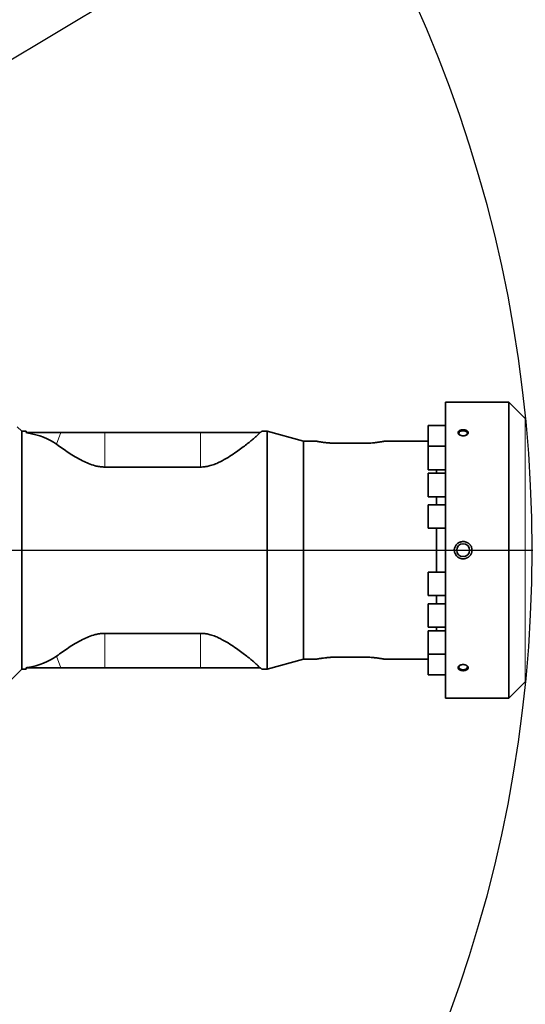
# Model space of a CAD drawing. Header units: millimetres. Extents: x 0 to 14900, y 0 to 10500.
# Tile 37 of 46: x 11591 to 11991, y 5885 to 6663. Entities that reach past the tile are written whole.
import ezdxf

# ---------------------------------------------------------------- set-up
doc = ezdxf.new("R2010")
doc.units = ezdxf.units.MM
doc.header["$LTSCALE"] = 25
doc.layers.add('THICK_LINE', color=7, linetype='Continuous')
doc.styles.add('SLDTEXTSTYLE0', font='TXT', dxfattribs={"width": 0.605})
doc.dimstyles.new('SLDDIMSTYLE1', dxfattribs={"dimtxt": 87.5, "dimasz": 87.5, "dimexe": 0, "dimexo": 0.0625, "dimgap": 21.875, "dimtad": 1, "dimdec": 4, "dimlfac": 25, "dimzin": 12, "dimdsep": 46, "dimtxsty": 'SLDTEXTSTYLE0', "dimsah": 1, "dimcen": 0.09, "dimadec": 1, "dimazin": 3, "dimtfac": 1, "dimtofl": 0, "dimtmove": 0, "dimatfit": 3, "dimfxl": 1, "dimfrac": 2, "dimtolj": 1, "dimtzin": 12, "dimarcsym": 0})
doc.dimstyles.new('SLDDIMSTYLE2', dxfattribs={"dimtxt": 87.5, "dimasz": 87.5, "dimexe": 0, "dimexo": 0.0625, "dimgap": 21.875, "dimtad": 1, "dimdec": 1, "dimrnd": 1e-09, "dimzin": 12, "dimdsep": 46, "dimtxsty": 'SLDTEXTSTYLE0', "dimsah": 1, "dimcen": 0, "dimadec": 0, "dimazin": 3, "dimtfac": 1, "dimtofl": 0, "dimtmove": 0, "dimatfit": 3, "dimfxl": 1, "dimfrac": 2, "dimtolj": 1, "dimtzin": 12, "dimarcsym": 0})

# ---------------------------------------------------------------- blocks, each defined once
blk = doc.blocks.new('_D_6')
at = {"layer": 'THICK_LINE'}
for p, q in [((13956.03, 6243.72), (14267.68, 6243.72)), ((7967.86, 5719.82), (7660.95, 5665.71))]:
    blk.add_line(p, q, dxfattribs=at)
blk.add_arc((10939.03, 6243.72), 3291.15, 190, 0, dxfattribs=at)
for points in [[(14230.18, 6243.72), (14216.52, 6156.4), (14241.52, 6156.06)], [(7697.88, 5672.22), (7701.93, 5583.92), (7726.49, 5588.59)]]:
    blk.add_solid(points, dxfattribs=at)
at = {"layer": 'THICK_LINE', "insert": (11092.19, 3066.62), "char_height": 87.5, "attachment_point": 1, "rotation": 5, "style": 'SLDTEXTSTYLE0'}
blk.add_mtext('170°', dxfattribs=at)
blk = doc.blocks.new('_D_7')
at = {"layer": 'THICK_LINE'}
for p, q in [((7967.86, 6767.62), (7660.95, 6821.74)), ((13956.03, 6243.72), (14267.68, 6243.72))]:
    blk.add_line(p, q, dxfattribs=at)
blk.add_arc((10939.03, 6243.72), 3291.15, 0, 170, dxfattribs=at)
for points in [[(7697.88, 6815.22), (7726.49, 6898.85), (7701.93, 6903.52)], [(14230.18, 6243.72), (14241.52, 6331.38), (14216.52, 6331.05)]]:
    blk.add_solid(points, dxfattribs=at)
at = {"layer": 'THICK_LINE', "insert": (11111.85, 9645.55), "char_height": 87.5, "attachment_point": 1, "rotation": 355, "style": 'SLDTEXTSTYLE0'}
blk.add_mtext('170°', dxfattribs=at)
blk = doc.blocks.new('_D_8')
at = {"layer": 'THICK_LINE'}
blk.add_line((13021.67, 8356.94), (10939.03, 6243.72), dxfattribs=at)
blk.add_solid([(13021.67, 8356.94), (12951.35, 8303.4), (12969.15, 8285.85)], dxfattribs=at)
at = {"layer": 'THICK_LINE', "insert": (11774.71, 7252.26), "char_height": 87.5, "attachment_point": 1, "rotation": 45.41759, "style": 'SLDTEXTSTYLE0'}
blk.add_mtext('R2967', dxfattribs=at)
blk = doc.blocks.new('_D_9')
at = {"layer": 'THICK_LINE'}
for q in [(12338.61, 7083.29), (10939.03, 6243.72)]:
    blk.add_line((11845.45, 6787.46), q, dxfattribs=at)
blk.add_solid([(11845.45, 6787.46), (11926.92, 6821.75), (11914.06, 6843.19)], dxfattribs=at)
at = {"layer": 'THICK_LINE', "insert": (11976.94, 6997.78), "char_height": 87.5, "attachment_point": 1, "rotation": 30.95819, "style": 'SLDTEXTSTYLE0'}
blk.add_mtext('R1057', dxfattribs=at)

msp = doc.modelspace()

# ---------------------------------------------------------------- linework, layer by layer
at = {"color": 7, "linetype": 'Continuous', "lineweight": 35}
for p, q in [((11977.6705104, 6360.7214609), (11927.5283748, 6360.7214609)), ((11927.5283748, 6360.7214609), (11927.5283748, 6126.7214609)), ((11990.5994426, 6347.7925287), (11977.6705104, 6360.7214609)), ((11977.6705104, 6360.7214609), (11977.6705104, 6126.7214609)), ((11593.0283748, 6337.7214609), (11589.5000765, 6341.2497592)), ((11927.5283748, 6342.1720775), (11914.0283748, 6342.1720775)), ((11914.0283748, 6325.8034593), (11914.0283748, 6342.1720775)), ((11596.475967, 6337.7214609), (11593.0283748, 6337.7214609)), ((11593.0283748, 6149.7214609), (11593.0283748, 6337.7214609)), ((11596.4444636, 6336.5700811), (11596.5283748, 6336.7214609)), ((11597.2594317, 6336.427957), (11596.4444636, 6336.5700811)), ((11596.5283748, 6336.7214609), (11596.475967, 6337.7214609)), ((11597.3673221, 6336.7214609), (11596.5283748, 6336.7214609)), ((11623.9778485, 6336.7214609), (11597.3673221, 6336.7214609)), ((11658.5283748, 6336.7214609), (11623.9778485, 6336.7214609)), ((11734.1242927, 6336.7214609), (11658.5283748, 6336.7214609)), ((11781.2412573, 6336.7214609), (11734.1242927, 6336.7214609)), ((11781.2528876, 6336.7294891), (11781.2412573, 6336.7214609)), ((11786.6813067, 6337.7214609), (11782.6795284, 6337.7214609)), ((11815.5283748, 6329.7214609), (11786.6813067, 6337.7214609)), ((11786.6813067, 6149.7214609), (11786.6813067, 6337.7214609)), ((11826.1737644, 6329.7214609), (11815.5283748, 6329.7214609)), ((11815.5283748, 6157.7214609), (11815.5283748, 6329.7214609)), ((11862.5283748, 6328.1654586), (11842.5283748, 6328.1654586)), ((11914.0283748, 6329.7214609), (11878.8829852, 6329.7214609)), ((11927.5283748, 6325.8034593), (11914.0283748, 6325.8034593)), ((11914.0283748, 6307.3034593), (11914.0283748, 6325.8034593)), ((11734.1242927, 6309.4088397), (11658.5283748, 6309.4088397)), ((11914.0283748, 6307.3034593), (11927.5283748, 6307.3034593)), ((11927.5283748, 6304.4714609), (11914.0283748, 6304.4714609)), ((11914.0283748, 6285.9714609), (11914.0283748, 6304.4714609)), ((11920.5375768, 6304.4714609), (11920.5375768, 6307.3034593)), ((11914.0283748, 6285.9714609), (11927.5283748, 6285.9714609)), ((11920.5375768, 6279.6298225), (11920.5375768, 6285.9714609)), ((11927.5283748, 6279.6298225), (11914.0283748, 6279.6298225)), ((11914.0283748, 6261.1298225), (11914.0283748, 6279.6298225)), ((11914.0283748, 6261.1298225), (11927.5283748, 6261.1298225)), ((11920.5375768, 6226.3130992), (11920.5375768, 6261.1298225)), ((11927.5283748, 6226.3130992), (11914.0283748, 6226.3130992)), ((11914.0283748, 6226.3130992), (11914.0283748, 6207.8130992)), ((11914.0283748, 6207.8130992), (11927.5283748, 6207.8130992)), ((11920.5375768, 6201.4714609), (11920.5375768, 6207.8130992)), ((11927.5283748, 6201.4714609), (11914.0283748, 6201.4714609)), ((11914.0283748, 6201.4714609), (11914.0283748, 6182.9714609)), ((11734.1242927, 6178.0340821), (11658.5283748, 6178.0340821)), ((11914.0283748, 6182.9714609), (11927.5283748, 6182.9714609)), ((11927.5283748, 6180.1394624), (11914.0283748, 6180.1394624)), ((11914.0283748, 6180.1394624), (11914.0283748, 6161.6394624)), ((11920.5375768, 6180.1394624), (11920.5375768, 6182.9714609)), ((11914.0283748, 6161.6394624), (11927.5283748, 6161.6394624)), ((11914.0283748, 6161.6394624), (11914.0283748, 6145.2708443)), ((11786.6813067, 6149.7214609), (11815.5283748, 6157.7214609)), ((11815.5283748, 6157.7214609), (11826.1737644, 6157.7214609)), ((11862.5283748, 6159.2774632), (11842.5283748, 6159.2774632)), ((11878.8829852, 6157.7214609), (11914.0283748, 6157.7214609)), ((11580.5283748, 6137.2214609), (11593.0283748, 6149.7214609)), ((11593.0283748, 6149.7214609), (11596.475967, 6149.7214609)), ((11597.2594317, 6151.0149648), (11596.4444636, 6150.8728406)), ((11596.4444636, 6150.8728406), (11596.5283748, 6150.7214609)), ((11596.5283748, 6150.7214609), (11596.475967, 6149.7214609)), ((11597.3673221, 6150.7214609), (11596.5283748, 6150.7214609)), ((11623.9778485, 6150.7214609), (11597.3673221, 6150.7214609)), ((11658.5283748, 6150.7214609), (11623.9778485, 6150.7214609)), ((11734.1242927, 6150.7214609), (11658.5283748, 6150.7214609)), ((11781.2412573, 6150.7214609), (11734.1242927, 6150.7214609)), ((11781.2528876, 6150.7134327), (11781.2412573, 6150.7214609)), ((11782.6795284, 6149.7214609), (11786.6813067, 6149.7214609)), ((11914.0283748, 6145.2708443), (11927.5283748, 6145.2708443)), ((11977.6705104, 6126.7214609), (11990.5994426, 6139.6503931)), ((11927.5283748, 6126.7214609), (11977.6705104, 6126.7214609))]:
    msp.add_line(p, q, dxfattribs=at)
at = {"color": 8, "linetype": 'Continuous', "lineweight": 18}
for p, q in [((11990.5994426, 6347.7925287), (11990.5994426, 6139.6503931)), ((11597.2594317, 6336.427957), (11597.3673221, 6336.7214609)), ((11620.5419911, 6327.3745906), (11623.9778485, 6336.7214609)), ((11658.5283748, 6309.4088397), (11658.5283748, 6336.7214609)), ((11734.1242927, 6309.4088397), (11734.1242927, 6336.7214609)), ((11658.5283748, 6178.0340821), (11658.5283748, 6150.7214609)), ((11734.1242927, 6178.0340821), (11734.1242927, 6150.7214609)), ((11620.5419911, 6160.0683312), (11623.9778485, 6150.7214609)), ((11597.2594317, 6151.0149648), (11597.3673221, 6150.7214609))]:
    msp.add_line(p, q, dxfattribs=at)
at = {"color": 7, "linetype": 'Continuous', "lineweight": 35, "flags": 128}
for points in [[(11943.7086453, 6334.459751), (11944.3747408, 6334.9158886), (11944.8243357, 6335.5398527), (11944.9167621, 6336.2188777), (11944.6420041, 6336.8793806), (11944.0298361, 6337.4497857), (11943.1465959, 6337.8682808), (11942.0879964, 6338.0895155), (11940.9687532, 6338.0895155), (11939.9101536, 6337.8682808), (11939.0269135, 6337.4497857), (11938.4147455, 6336.8793806), (11938.1399875, 6336.2188777), (11938.2324139, 6335.5398527), (11938.6820088, 6334.9158886), (11939.3481043, 6334.459751)], [(11939.3481043, 6152.9831707), (11939.0269135, 6152.7967957), (11938.4147455, 6152.2263906), (11938.1399875, 6151.5658877), (11938.2324139, 6150.8868628), (11938.6820088, 6150.2628987), (11939.4400516, 6149.7616117), (11940.4243966, 6149.4373239), (11941.5283748, 6149.325177)], [(11941.5283748, 6149.325177), (11942.632353, 6149.4373239), (11943.616698, 6149.7616117), (11944.3747408, 6150.2628987), (11944.8243357, 6150.8868628), (11944.9167621, 6151.5658877), (11944.6420041, 6152.2263906), (11944.0298361, 6152.7967957), (11943.8754915, 6152.8924501)]]:
    msp.add_lwpolyline(points, dxfattribs=at)
at = {"color": 7, "linetype": 'Continuous', "lineweight": 35}
msp.add_circle((11941.5283748, 6243.7214609), 5.1, dxfattribs=at)
for major_axis, start_param, end_param in [((127.6278939, 73.40555), 0.2010634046, 0.5085883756), ((127.6278939, -73.40555), 5.7745969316, 6.0821219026)]:
    msp.add_ellipse((11502.2296372, 6243.7214609), major_axis=major_axis, ratio=0.4600599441, start_param=start_param, end_param=end_param, dxfattribs=at)
for points, knots in [([(11781.2412573, 6336.7214609), (11780.8281305, 6336.2678676), (11780.0933872, 6335.461155), (11778.1690292, 6333.6903004), (11775.9829725, 6331.7850389), (11773.2183733, 6329.4853752), (11769.8555305, 6326.7924863), (11765.8571463, 6323.745662), (11761.2429878, 6320.4473384), (11755.9901613, 6316.9614632), (11750.7781065, 6314.0139625), (11746.010809, 6311.8395743), (11742.2091584, 6310.5202225), (11738.5028974, 6309.7009643), (11735.8777078, 6309.4265127), (11734.4152504, 6309.4117723), (11734.1242927, 6309.4088397)], [0, 0, 0, 0, 0.0987802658, 0.1756800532, 0.2527882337, 0.3297402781, 0.4185159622, 0.5075072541, 0.5963106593, 0.6942369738, 0.7920353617, 0.8478940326, 0.903654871, 0.9465379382, 0.9893636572, 1, 1, 1, 1]), ([(11782.6795284, 6337.7205854), (11782.6499895, 6337.699933), (11782.6060008, 6337.6691778), (11782.2592746, 6337.4274237), (11781.8480403, 6337.1411588), (11781.4019152, 6336.8325721), (11781.2528876, 6336.7294891)], [0, 0, 0, 0, 0.3375565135, 0.5026821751, 0.8338714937, 1, 1, 1, 1]), ([(11938.4688704, 6338.086891), (11938.346239, 6337.9957255), (11938.0992308, 6337.8120969), (11937.8119023, 6337.4852705), (11937.6378799, 6337.1833104), (11937.5483249, 6336.9205089), (11937.4903064, 6336.6218398), (11937.5080012, 6336.2828091), (11937.6497705, 6335.8551661), (11937.8694356, 6335.5040177), (11938.2049119, 6335.1526946), (11938.5184812, 6334.9110682), (11938.8369573, 6334.7191129), (11939.1822524, 6334.5427606), (11939.5630299, 6334.3930084), (11939.969943, 6334.2739043), (11940.2884238, 6334.2003047), (11940.6159445, 6334.143621), (11940.9498939, 6334.1042579), (11941.2914354, 6334.0824511), (11941.6344784, 6334.0790028), (11941.9761413, 6334.0937894), (11942.3149346, 6334.1265431), (11942.6521957, 6334.1778835), (11942.9808712, 6334.2472033), (11943.297117, 6334.3332828), (11943.5993249, 6334.4351873), (11943.8899226, 6334.5540323), (11944.1616472, 6334.6872378), (11944.4124943, 6334.8332003), (11944.6409273, 6334.9902029), (11944.8494241, 6335.1602965), (11945.09154, 6335.3973552), (11945.2831039, 6335.6507235), (11945.4198177, 6335.9134658), (11945.5184762, 6336.1797125), (11945.5610996, 6336.4501047), (11945.547613, 6336.7178271), (11945.4966932, 6336.9821634), (11945.3906801, 6337.2398621), (11945.2331517, 6337.4844928), (11945.0175302, 6337.7494375), (11944.7048903, 6338.0214059), (11944.2472796, 6338.3028825), (11943.851194, 6338.4837588), (11943.4679825, 6338.6173772), (11943.1649599, 6338.7037471), (11942.8499682, 6338.775148), (11942.5257027, 6338.8311092), (11942.1910802, 6338.871562), (11941.8512952, 6338.8955339), (11941.5091749, 6338.902887), (11941.1674781, 6338.8936949), (11940.8246586, 6338.8675897), (11940.4877836, 6338.8247131), (11940.1596336, 6338.7656319), (11939.8415917, 6338.6907986), (11939.5316823, 6338.5992989), (11939.188531, 6338.4743629), (11938.8218496, 6338.3092721), (11938.5869345, 6338.1612727), (11938.4688704, 6338.086891)], [0, 0, 0, 0, 0.0235173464, 0.047369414, 0.0736653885, 0.0869804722, 0.1005197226, 0.1330456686, 0.1529917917, 0.1854245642, 0.2053034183, 0.2314364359, 0.2446608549, 0.258094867, 0.2846121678, 0.2980662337, 0.3117099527, 0.325136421, 0.3386553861, 0.3523171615, 0.3661743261, 0.3796702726, 0.3932597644, 0.4071449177, 0.4211325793, 0.4346679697, 0.4482992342, 0.4620799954, 0.4760663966, 0.489464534, 0.5029585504, 0.5166023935, 0.5304524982, 0.5568906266, 0.5703159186, 0.583943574, 0.6100103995, 0.6232079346, 0.6366249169, 0.6625461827, 0.6756786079, 0.6889524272, 0.721543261, 0.741514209, 0.7679183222, 0.7812796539, 0.7948525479, 0.8082215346, 0.8216823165, 0.8352846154, 0.8490803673, 0.8626006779, 0.8762149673, 0.8899748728, 0.9039344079, 0.9174378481, 0.9310358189, 0.9449335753, 0.95893569, 0.9793618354, 1, 1, 1, 1]), ([(11658.5283748, 6309.4088397), (11658.3353102, 6309.4100723), (11656.9370136, 6309.4190001), (11654.3358849, 6309.6509316), (11650.1885789, 6310.4978966), (11645.6770794, 6312.0393072), (11640.4658865, 6314.4614079), (11635.1948845, 6317.3944493), (11629.9921409, 6320.7084673), (11625.0362086, 6324.1225911), (11622.0939127, 6326.2516257), (11620.5419911, 6327.3745906)], [0, 0, 0, 0, 0.0114906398, 0.0832225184, 0.1550394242, 0.2675196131, 0.380300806, 0.5305848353, 0.6814138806, 0.8319609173, 1, 1, 1, 1]), ([(11842.5283748, 6328.1654586), (11842.0796033, 6328.1675095), (11841.1789096, 6328.1716257), (11839.8258744, 6328.2049506), (11838.4759082, 6328.2580587), (11837.1569491, 6328.3311699), (11835.8843412, 6328.4208511), (11834.6643704, 6328.5244285), (11833.4867665, 6328.6407708), (11832.0030115, 6328.8071095), (11830.6563469, 6328.9840273), (11829.4800631, 6329.1563512), (11828.5570503, 6329.3004214), (11827.6370923, 6329.4539677), (11826.9663161, 6329.5729362), (11826.5458334, 6329.6497131), (11826.3092161, 6329.6936834), (11826.1756199, 6329.7188014), (11826.1743068, 6329.7190517), (11826.1737644, 6329.7191551)], [0, 0, 0, 0, 0.0523884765, 0.1051447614, 0.1590575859, 0.2133680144, 0.265943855, 0.3188829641, 0.3723808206, 0.4266416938, 0.5330838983, 0.5871059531, 0.641912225, 0.7218865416, 0.8098625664, 0.8578395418, 0.9101805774, 0.9628973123, 1, 1, 1, 1]), ([(11878.8829852, 6329.7191551), (11878.8864807, 6329.7198134), (11878.9016512, 6329.7226703), (11878.8108131, 6329.7055481), (11878.5455852, 6329.6560338), (11878.0517453, 6329.5654604), (11877.3530949, 6329.4434943), (11876.5173772, 6329.3030486), (11875.486198, 6329.1407099), (11873.976351, 6328.9263176), (11872.5918056, 6328.7514955), (11871.0667424, 6328.5890331), (11869.4582225, 6328.4396968), (11867.7354325, 6328.3163117), (11865.9434337, 6328.2300325), (11864.683765, 6328.1900312), (11863.5417493, 6328.1689493), (11862.8666084, 6328.1666237), (11862.5283748, 6328.1654586)], [0, 0, 0, 0, 0.0162014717, 0.0703139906, 0.1219665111, 0.2263128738, 0.2795832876, 0.3316060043, 0.4366753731, 0.490287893, 0.5964771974, 0.6503657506, 0.7050304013, 0.8114674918, 0.8661080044, 0.9211627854, 0.9605039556, 1, 1, 1, 1]), ([(11948.5283748, 6243.7214609), (11948.5256386, 6243.8630421), (11948.5180321, 6244.2566315), (11948.4361083, 6244.9022281), (11948.2626215, 6245.62581), (11947.9694307, 6246.4354741), (11947.6003233, 6247.1399002), (11947.1757468, 6247.752492), (11946.6973105, 6248.3339251), (11946.1457291, 6248.8566852), (11945.5334266, 6249.3090384), (11945.0427752, 6249.6126915), (11944.5262196, 6249.8764572), (11943.9860242, 6250.0988312), (11943.4229209, 6250.2780712), (11942.8439752, 6250.4105857), (11942.2558216, 6250.4948705), (11941.6596197, 6250.5307157), (11941.0554373, 6250.516617), (11940.4542588, 6250.4514814), (11939.8631704, 6250.3366784), (11939.2832784, 6250.172987), (11938.7124675, 6249.9581722), (11938.0660131, 6249.6487946), (11937.3639518, 6249.2134544), (11936.6234075, 6248.6051524), (11935.9486912, 6247.869601), (11935.3535104, 6246.9847869), (11934.9675301, 6246.1461931), (11934.7399592, 6245.4114011), (11934.5728255, 6244.6656417), (11934.5459809, 6244.0954331), (11934.5283748, 6243.7214609)], [0, 0, 0, 0, 0.0195967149, 0.0544779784, 0.0898258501, 0.1224029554, 0.173497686, 0.1993738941, 0.2255184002, 0.2776736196, 0.304059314, 0.3308522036, 0.3574780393, 0.3842824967, 0.4116449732, 0.4391982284, 0.4664081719, 0.4938039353, 0.5217846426, 0.5499672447, 0.5774109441, 0.6050463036, 0.6332900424, 0.6617459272, 0.7041651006, 0.7473363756, 0.7940752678, 0.8418771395, 0.8944694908, 0.9211830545, 0.9483077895, 1, 1, 1, 1]), ([(11934.5283748, 6243.7214609), (11934.5330176, 6243.5337491), (11934.5423376, 6243.1569418), (11934.6405518, 6242.4201971), (11934.8735602, 6241.5155268), (11935.2638416, 6240.645017), (11935.8520124, 6239.6869229), (11936.5370683, 6238.8998296), (11937.4063431, 6238.2030066), (11938.0611298, 6237.7985576), (11938.671498, 6237.5033197), (11939.2171227, 6237.292685), (11939.7820178, 6237.1261894), (11940.3654575, 6237.0054796), (11940.9591816, 6236.9336038), (11941.5562994, 6236.9112258), (11942.1556144, 6236.9382823), (11942.7576536, 6237.0163282), (11943.3502553, 6237.1451627), (11943.9264478, 6237.3224197), (11944.4852765, 6237.5469789), (11945.0295401, 6237.8216491), (11945.5446467, 6238.1406078), (11946.0249609, 6238.4984431), (11946.4704206, 6238.8930589), (11946.8852994, 6239.3301953), (11947.3160248, 6239.8730352), (11947.7347144, 6240.5369298), (11948.0622972, 6241.2448996), (11948.2911035, 6241.927139), (11948.4384646, 6242.5685984), (11948.5170086, 6243.1795898), (11948.5251118, 6243.5659015), (11948.5283748, 6243.7214609)], [0, 0, 0, 0, 0.0259761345, 0.0521437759, 0.1027241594, 0.1547451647, 0.1835262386, 0.2582884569, 0.2976105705, 0.337532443, 0.3645604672, 0.391398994, 0.418418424, 0.4460042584, 0.4737842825, 0.5011121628, 0.5286279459, 0.5567367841, 0.5850509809, 0.6124806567, 0.6401032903, 0.6683399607, 0.696791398, 0.7238924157, 0.7511880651, 0.779106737, 0.8072447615, 0.8470340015, 0.8874913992, 0.9149379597, 0.9465314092, 0.9784693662, 1, 1, 1, 1]), ([(11658.5283748, 6178.0340821), (11658.3353102, 6178.0328494), (11656.9370136, 6178.0239216), (11654.3358849, 6177.7919901), (11650.1885789, 6176.9450251), (11645.6770794, 6175.4036145), (11640.4658865, 6172.9815138), (11635.1948845, 6170.0484724), (11629.9921409, 6166.7344545), (11625.0362086, 6163.3203306), (11622.0939127, 6161.191296), (11620.5419911, 6160.0683312)], [0, 0, 0, 0, 0.0114906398, 0.08322251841, 0.15503942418, 0.26751961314, 0.38030080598, 0.53058483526, 0.68141388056, 0.83196091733, 1, 1, 1, 1]), ([(11781.2412573, 6150.7214609), (11780.8281305, 6151.1750541), (11780.0933872, 6151.9817667), (11778.1690292, 6153.7526213), (11775.9829725, 6155.6578828), (11773.2183733, 6157.9575466), (11769.8555305, 6160.6504354), (11765.8571463, 6163.6972597), (11761.2429878, 6166.9955834), (11755.9901613, 6170.4814585), (11750.7781065, 6173.4289592), (11746.010809, 6175.6033474), (11742.2091584, 6176.9226992), (11738.5028974, 6177.7419575), (11735.8777078, 6178.0164091), (11734.4152504, 6178.0311494), (11734.1242927, 6178.0340821)], [0, 0, 0, 0, 0.0987802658, 0.1756800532, 0.2527882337, 0.3297402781, 0.4185159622, 0.5075072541, 0.5963106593, 0.6942369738, 0.7920353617, 0.8478940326, 0.903654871, 0.9465379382, 0.9893636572, 1, 1, 1, 1]), ([(11842.5283748, 6159.2774632), (11842.0796033, 6159.2754123), (11841.1789096, 6159.2712961), (11839.8258744, 6159.2379711), (11838.4759082, 6159.184863), (11837.1569491, 6159.1117519), (11835.8843412, 6159.0220707), (11834.6643704, 6158.9184932), (11833.4867669, 6158.802151), (11832.0030095, 6158.6358121), (11830.6563589, 6158.4588956), (11829.480042, 6158.2865684), (11828.4284208, 6158.1224164), (11827.5687678, 6157.9767614), (11826.9261552, 6157.8626392), (11826.556695, 6157.795225), (11826.3092184, 6157.7492393), (11826.1756196, 6157.7241202), (11826.1743067, 6157.72387), (11826.1737644, 6157.7237666)], [0, 0, 0, 0, 0.0523897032, 0.10514722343, 0.15906131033, 0.21337301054, 0.26595008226, 0.31889043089, 0.37238954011, 0.42665168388, 0.53309638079, 0.58711970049, 0.64192725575, 0.74823862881, 0.80282759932, 0.85783621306, 0.91017847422, 0.96289644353, 1, 1, 1, 1]), ([(11878.8829852, 6157.7237666), (11878.8864807, 6157.7231083), (11878.9016513, 6157.7202515), (11878.8108119, 6157.7373738), (11878.5455907, 6157.786887), (11878.0517103, 6157.8774671), (11877.3533062, 6157.9993911), (11876.7270425, 6158.1046378), (11876.0075721, 6158.220128), (11875.1887849, 6158.3444433), (11873.9762857, 6158.5166147), (11872.5917807, 6158.6914211), (11871.066804, 6158.8538951), (11869.6552162, 6158.9848802), (11867.8964821, 6159.1169736), (11866.1070585, 6159.2078415), (11864.2903478, 6159.2656829), (11863.2036154, 6159.2729486), (11862.5283748, 6159.2774632)], [0, 0, 0, 0, 0.01620026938, 0.07030877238, 0.12195745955, 0.22629607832, 0.27956253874, 0.33153615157, 0.38386321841, 0.43673243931, 0.49034098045, 0.59652240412, 0.65040695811, 0.70506755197, 0.78512971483, 0.87319106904, 0.92120733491, 1, 1, 1, 1]), ([(11938.3691049, 6149.4266904), (11938.4988744, 6149.3391221), (11938.760223, 6149.1627642), (11939.2498705, 6148.937997), (11939.7162533, 6148.7828767), (11940.1322663, 6148.683032), (11940.4562288, 6148.6231855), (11940.7879868, 6148.5793106), (11941.1248285, 6148.5515829), (11941.4680886, 6148.540179), (11941.8114749, 6148.5456556), (11942.1529285, 6148.567867), (11942.4893165, 6148.6065005), (11942.8228747, 6148.6622309), (11943.1457205, 6148.7341677), (11943.455603, 6148.8215959), (11943.7502148, 6148.923557), (11944.0320353, 6149.0413617), (11944.2938814, 6149.1725757), (11944.5338728, 6149.3158161), (11944.750613, 6149.4695824), (11944.9465124, 6149.6361276), (11945.1712162, 6149.8685037), (11945.3441383, 6150.1173568), (11945.4616336, 6150.3765076), (11945.5507769, 6150.6724566), (11945.5680296, 6151.0113216), (11945.4771786, 6151.4099381), (11945.3058167, 6151.7687844), (11944.9934116, 6152.1662581), (11944.5951198, 6152.4993374), (11944.1166961, 6152.7868261), (11943.7070512, 6152.9705025), (11943.3135969, 6153.104552), (11943.0038985, 6153.1899966), (11942.6833318, 6153.2590787), (11942.3546371, 6153.311231), (11942.0167054, 6153.3462488), (11941.6749322, 6153.3631257), (11941.3321693, 6153.3617607), (11940.9911769, 6153.3423189), (11940.6503188, 6153.3043756), (11940.3168057, 6153.2483638), (11939.9933874, 6153.1750922), (11939.6813483, 6153.085259), (11939.3788325, 6152.9778474), (11939.093256, 6152.8550168), (11938.8277539, 6152.7187825), (11938.5833605, 6152.5704747), (11938.357531, 6152.4082153), (11938.0911002, 6152.1800266), (11937.8734384, 6151.9333497), (11937.7095929, 6151.6749862), (11937.5834862, 6151.4116785), (11937.5129697, 6151.1420373), (11937.4988194, 6150.8729606), (11937.5225039, 6150.6061178), (11937.6214579, 6150.277881), (11937.8273541, 6149.9407383), (11938.0813864, 6149.6551812), (11938.272903, 6149.5030889), (11938.3691049, 6149.4266904)], [0, 0, 0, 0, 0.023529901, 0.0473879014, 0.0739846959, 0.0874796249, 0.101165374, 0.114612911, 0.1281532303, 0.1418368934, 0.1557167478, 0.1692188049, 0.1829138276, 0.1967069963, 0.2107022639, 0.2242264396, 0.23784657, 0.2516163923, 0.2655921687, 0.2789651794, 0.2924339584, 0.3060523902, 0.3198768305, 0.3462818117, 0.3596528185, 0.3732500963, 0.4058341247, 0.4258178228, 0.451739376, 0.4781211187, 0.5107585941, 0.5307575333, 0.5572171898, 0.5706066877, 0.5842083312, 0.5976017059, 0.6110871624, 0.6247146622, 0.6385364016, 0.6520681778, 0.6656941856, 0.6794663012, 0.6934387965, 0.706936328, 0.720528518, 0.7344210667, 0.7484182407, 0.761849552, 0.7753768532, 0.7890541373, 0.8029379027, 0.8294588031, 0.8429263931, 0.856597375, 0.8827245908, 0.8959532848, 0.9094029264, 0.9353323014, 0.9617252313, 0.9807739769, 1, 1, 1, 1]), ([(11782.6795284, 6149.7223364), (11782.6499895, 6149.7429888), (11782.6060008, 6149.7737439), (11782.2592746, 6150.0154981), (11781.8480403, 6150.3017629), (11781.4019152, 6150.6103496), (11781.2528876, 6150.7134327)], [0, 0, 0, 0, 0.3375565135, 0.5026821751, 0.8338714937, 1, 1, 1, 1])]:
    msp.add_open_spline(points, degree=3, knots=knots, dxfattribs=at)
at = {"layer": 'THICK_LINE'}
msp.add_line((10939.0283748, 6243.7214609), (13906.0283748, 6243.7214609), dxfattribs=at)
for radius in [2967, 1057]:
    msp.add_arc((10939.0283748, 6243.7214609), radius, 190, 170, dxfattribs=at)

# ---------------------------------------------------------------- dimensions: what is measured, and where the dimension line sits
for base, line1, line2, picture, middle in [((11225.8711442, 9522.3493178), ((13906.0283748, 6243.7214609), (10939.0283748, 6243.7214609)), ((9898.0865798, 6427.2675847), (8017.1037716, 6758.935604)), '_D_7', (11225.8711442, 9522.3493178)), ((11225.8711442, 2965.0936039), ((9898.0865798, 6060.1753371), (8017.1037716, 5728.5073177)), ((13906.0283748, 6243.7214609), (10939.0283748, 6243.7214609)), '_D_6', (11225.8711442, 2965.0936039))]:
    dim = msp.add_angular_dim_2l(base=base, line1=line1, line2=line2, dimstyle='SLDDIMSTYLE1', dxfattribs=at)
    dim.commit()
    dim.dimension.update_dxf_attribs({"geometry": picture, "text_midpoint": middle, "dimtype": 162})
for mpoint, picture, middle in [((13021.6679166, 8356.9421163), '_D_8', (11980.3483957, 7300.3320386)), ((11845.4512058, 6787.4554504), '_D_9', (12188.0959916, 6992.9971696))]:
    dim = msp.add_radius_dim(center=(10939.0283748, 6243.7214609), mpoint=mpoint, dimstyle='SLDDIMSTYLE2', dxfattribs=at)
    dim.commit()
    dim.dimension.update_dxf_attribs({"geometry": picture, "text_midpoint": middle, "dimtype": 164})

doc.saveas('drawing.dxf')
